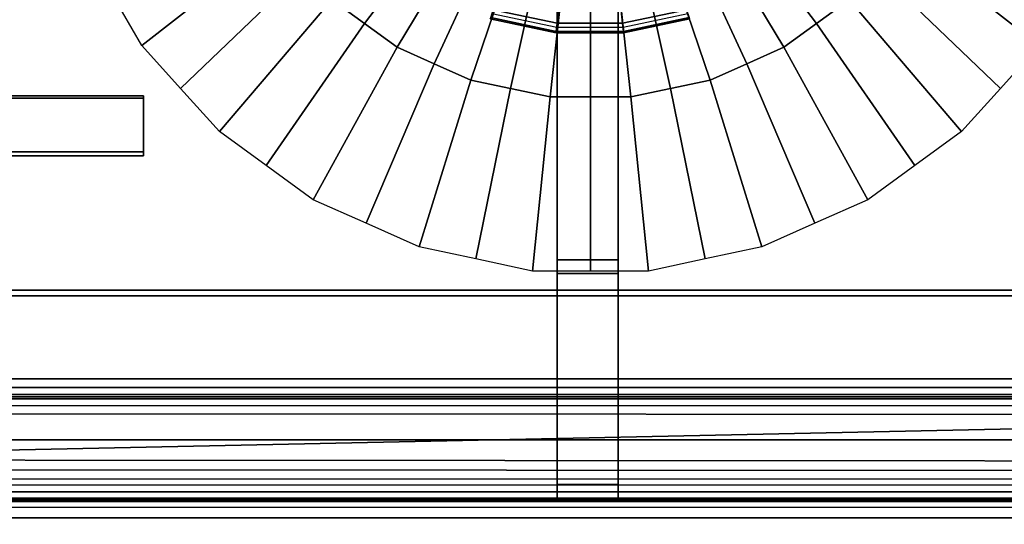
# Model space of a CAD drawing. Extents: x -11.5 to 11.5, y -9.9 to 10.6.
# Tile 3 of 33: x -8.7 to -4.2, y -6.4 to -4.2. Entities that reach past the tile are written whole.
import ezdxf

# ---------------------------------------------------------------- set-up
doc = ezdxf.new("R2010")
doc.units = 0
for name, color, linetype in [('CAST_IRON_-_PLATES_4', 27, 'CONTINUOUS'), ('GALVANIZED_METAL', 252, 'CONTINUOUS'), ('STAINLESS_STEEL', 251, 'CONTINUOUS')]:
    doc.layers.add(name, color=color, linetype=linetype)

msp = doc.modelspace()

# ---------------------------------------------------------------- linework, layer by layer
at = {"layer": 'CAST_IRON_-_PLATES_4'}
for points in [[(-6.5273, -4.1258, 1.5492), (-6.0935, -2.7907, 1.5492), (-6.2402, -4.1869, 1.5492)], [(-6.2402, -4.1869, 1.5492), (-6.0935, -2.7907, 1.5492), (-5.9468, -4.1869, 1.5492)], [(-5.9468, -4.1869, 1.5492), (-6.0935, -2.7907, 1.5492), (-5.6597, -4.1258, 1.5492)], [(-5.9672, -3.9893, 2.0627), (-6.2409, -3.9893, 2.0627), (-6.2409, -5.3109, 1.9375), (-5.9672, -5.3109, 1.9375)], [(-5.9672, -3.9893, 2.348), (-5.9672, -5.2496, 2.348), (-6.2409, -5.2496, 2.348), (-6.2409, -3.9893, 2.348)], [(-6.2409, -3.9893, 2.0627), (-6.2409, -3.9893, 2.348), (-6.2409, -5.2496, 2.348), (-6.2409, -5.3109, 1.9375)], [(-5.9672, -3.9893, 2.348), (-5.9672, -3.9893, 2.0627), (-5.9672, -5.3109, 1.9375), (-5.9672, -5.2496, 2.348)], [(-6.5334, -4.1446, 1.4209), (-6.5408, -4.1673, 1.4209), (-6.2448, -4.2303, 1.4209), (-6.2423, -4.2065, 1.4209)], [(-6.5389, -4.1615, 1.485), (-6.5273, -4.1258, 1.5492), (-6.2402, -4.1869, 1.5492), (-6.2442, -4.2242, 1.485)], [(-5.9428, -4.2242, 1.485), (-5.9468, -4.1869, 1.5492), (-5.6597, -4.1258, 1.5492), (-5.6481, -4.1615, 1.485)], [(-5.9447, -4.2065, 1.4209), (-5.9422, -4.2303, 1.4209), (-5.6462, -4.1673, 1.4209), (-5.6536, -4.1446, 1.4209)], [(-6.5408, -4.1673, 1.4209), (-6.5389, -4.1615, 1.485), (-6.2442, -4.2242, 1.485), (-6.2448, -4.2303, 1.4209)], [(-6.2442, -4.2242, 1.485), (-6.2402, -4.1869, 1.5492), (-5.9468, -4.1869, 1.5492), (-5.9428, -4.2242, 1.485)], [(-5.9422, -4.2303, 1.4209), (-5.9428, -4.2242, 1.485), (-5.6481, -4.1615, 1.485), (-5.6462, -4.1673, 1.4209)], [(-6.2423, -4.2065, 1.4209), (-6.2448, -4.2303, 1.4209), (-5.9422, -4.2303, 1.4209), (-5.9447, -4.2065, 1.4209)], [(-6.2448, -4.2303, 1.4209), (-6.2442, -4.2242, 1.485), (-5.9428, -4.2242, 1.485), (-5.9422, -4.2303, 1.4209)], [(-8.0974, -4.5225, 2.348), (-9.4563, -4.5225, 2.348), (-9.5014, -4.5132, 1.968), (-8.0983, -4.5132, 2.0286)], [(-9.5014, -4.782, 1.9375), (-8.0983, -4.782, 1.998), (-8.0983, -4.5132, 2.0286), (-9.5014, -4.5132, 1.968)], [(-9.4563, -4.5225, 2.348), (-8.0974, -4.5225, 2.348), (-8.0974, -4.7639, 2.348), (-9.4563, -4.7639, 2.348)], [(-8.0974, -4.5225, 2.348), (-8.0983, -4.5132, 2.0286), (-8.0983, -4.782, 1.998), (-8.0974, -4.7639, 2.348)], [(-9.4563, -4.7639, 2.348), (-8.0974, -4.7639, 2.348), (-8.0983, -4.782, 1.998), (-9.5014, -4.782, 1.9375)], [(-6.2409, -6.2581, 2.348), (-6.2409, -5.2496, 2.348), (-5.9672, -5.2496, 2.348), (-5.9672, -6.2581, 2.348)], [(-6.2409, -5.3109, 1.9375), (-6.2409, -5.2496, 2.348), (-6.2409, -6.2581, 2.348)], [(-5.9672, -6.2581, 2.348), (-5.9672, -5.2496, 2.348), (-5.9672, -5.3109, 1.9375)], [(-6.2409, -6.0573, 0.7711), (-6.2409, -5.3858, 0.7711), (-6.2409, -5.3109, 1.9375)], [(-5.9672, -5.3858, 0.7711), (-5.9672, -5.3109, 1.9375), (-6.2409, -5.3109, 1.9375), (-6.2409, -5.3858, 0.7711)], [(-6.2409, -6.0573, 0.7711), (-6.2409, -5.3109, 1.9375), (-6.2409, -6.2581, 2.348), (-6.2409, -6.3281, 0.7557)], [(-5.9672, -5.3109, 1.9375), (-5.9672, -5.3858, 0.7711), (-5.9672, -6.0573, 0.7711)], [(-5.9672, -6.2581, 2.348), (-5.9672, -5.3109, 1.9375), (-5.9672, -6.0573, 0.7711), (-5.9672, -6.3281, 0.7557)], [(-6.2409, -5.3858, 0.7711), (-6.2409, -6.0573, 0.7711), (-10.4519, -6.0573, 0.7711), (-9.5954, -5.3858, 0.7711)], [(-6.2409, -5.4102, 0.55), (-6.2409, -5.3858, 0.7711), (-9.5954, -5.3858, 0.7711), (-9.6257, -5.4102, 0.55)], [(-5.9672, -5.4102, 0.55), (-5.9672, -5.3858, 0.7711), (-6.2409, -5.3858, 0.7711), (-6.2409, -5.4102, 0.55)], [(-5.9672, -6.0573, 0.7711), (-5.9672, -5.3858, 0.7711), (-6.2409, -5.3858, 0.7711), (-6.2409, -6.0573, 0.7711)], [(-0.9115, -5.4102, 0.55), (-0.9115, -5.3858, 0.7711), (-5.9672, -5.3858, 0.7711), (-5.9672, -5.4102, 0.55)], [(-0.9115, -5.3858, 0.7711), (-0.4905, -6.0573, 0.7711), (-5.9672, -6.0573, 0.7711), (-5.9672, -5.3858, 0.7711)], [(-6.2409, -6.3349, 0.55), (-6.2409, -5.4102, 0.55), (-9.6257, -5.4102, 0.55), (-10.8944, -6.3349, 0.55)], [(-5.9672, -6.3349, 0.55), (-5.9672, -5.4102, 0.55), (-6.2409, -5.4102, 0.55), (-6.2409, -6.3349, 0.55)], [(-0.0744, -6.3349, 0.55), (-0.9115, -5.4102, 0.55), (-5.9672, -5.4102, 0.55), (-5.9672, -6.3349, 0.55)], [(-6.2409, -6.0573, 0.7711), (-6.2409, -6.3281, 0.7557), (-10.6288, -6.3281, 0.7557), (-10.4519, -6.0573, 0.7711)], [(-5.9672, -6.3281, 0.7557), (-5.9672, -6.0573, 0.7711), (-6.2409, -6.0573, 0.7711), (-6.2409, -6.3281, 0.7557)], [(-0.4905, -6.0573, 0.7711), (-0.3058, -6.3281, 0.7557), (-5.9672, -6.3281, 0.7557), (-5.9672, -6.0573, 0.7711)], [(-6.2409, -6.3281, 0.7557), (-6.2409, -6.2581, 2.348), (-5.9672, -6.2581, 2.348), (-5.9672, -6.3281, 0.7557)], [(-6.2409, -6.3273, 0.7082), (-6.2409, -6.3349, 0.55), (-10.8944, -6.3349, 0.55), (-10.8057, -6.3273, 0.7082)], [(-6.2409, -6.3281, 0.7557), (-6.2409, -6.3273, 0.7082), (-10.8057, -6.3273, 0.7082), (-10.6288, -6.3281, 0.7557)], [(-5.9672, -6.3273, 0.7082), (-5.9672, -6.3349, 0.55), (-6.2409, -6.3349, 0.55), (-6.2409, -6.3273, 0.7082)], [(-5.9672, -6.3281, 0.7557), (-5.9672, -6.3273, 0.7082), (-6.2409, -6.3273, 0.7082), (-6.2409, -6.3281, 0.7557)], [(-0.0901, -6.3273, 0.7082), (-0.0744, -6.3349, 0.55), (-5.9672, -6.3349, 0.55), (-5.9672, -6.3273, 0.7082)], [(-0.3058, -6.3281, 0.7557), (-0.0901, -6.3273, 0.7082), (-5.9672, -6.3273, 0.7082), (-5.9672, -6.3281, 0.7557)]]:
    msp.add_3dface(points, dxfattribs=at)
at = {"layer": 'GALVANIZED_METAL'}
msp.add_3dface([(-10.8114, 9.0054, -1.7317), (-10.8114, -8.9641, -1.7317), (10.8114, -9.2996, -1.7317), (10.8114, 9.0054, -1.7317)], dxfattribs=at)
at = {"layer": 'STAINLESS_STEEL'}
for points in [[(-0.5073, -5.2258, 0.249), (-1.0791, -5.7841, 0.249), (-10.3961, 9.5221, 0.249), (-0.5073, 9.5216, 0.249)], [(-1.0791, -5.7841, 0.249), (-10.3961, -5.7841, 0.249), (-10.3961, 9.5221, 0.249)], [(-6.6202, -3.5508, 0.6659), (-7.1061, -4.1875, 0.6659), (-7.253, -4.0807, 0.6659), (-6.6968, -3.4952, 0.6659)], [(-5.4847, -3.4952, 0.6659), (-4.9285, -4.0807, 0.6659), (-5.0754, -4.1875, 0.6659), (-5.5613, -3.5508, 0.6659)], [(-6.5436, -3.6065, 0.6659), (-6.9592, -4.2944, 0.6659), (-7.1061, -4.1875, 0.6659), (-6.6202, -3.5508, 0.6659)], [(-5.5613, -3.5508, 0.6659), (-5.0754, -4.1875, 0.6659), (-5.2223, -4.2944, 0.6659), (-5.6379, -3.6065, 0.6659)], [(-6.4571, -3.645, 0.6659), (-6.7933, -4.3683, 0.6659), (-6.9592, -4.2944, 0.6659), (-6.5436, -3.6065, 0.6659)], [(-5.6379, -3.6065, 0.6659), (-5.2223, -4.2944, 0.6659), (-5.3882, -4.3683, 0.6659), (-5.7244, -3.645, 0.6659)], [(-7.5867, -3.653, 0.6659), (-7.4959, -3.8105, 0.6659), (-8.1058, -4.2862, 0.2626), (-8.236, -4.0607, 0.2626)], [(-6.3706, -3.6835, 0.6659), (-6.6275, -4.4423, 0.6659), (-6.7933, -4.3683, 0.6659), (-6.4571, -3.645, 0.6659)], [(-5.7244, -3.645, 0.6659), (-5.3882, -4.3683, 0.6659), (-5.554, -4.4423, 0.6659), (-5.8109, -3.6835, 0.6659)], [(-4.0757, -4.2862, 0.2626), (-4.6856, -3.8105, 0.6659), (-4.5948, -3.653, 0.6659), (-3.9455, -4.0607, 0.2626)], [(-6.278, -3.7032, 0.6659), (-6.4499, -4.4801, 0.6659), (-6.6275, -4.4423, 0.6659), (-6.3706, -3.6835, 0.6659)], [(-6.1854, -3.7229, 0.6659), (-6.2723, -4.5178, 0.6659), (-6.4499, -4.4801, 0.6659), (-6.278, -3.7032, 0.6659)], [(-5.9035, -3.7032, 0.6659), (-5.7316, -4.4801, 0.6659), (-5.9092, -4.5178, 0.6659), (-5.9961, -3.7229, 0.6659)], [(-5.8109, -3.6835, 0.6659), (-5.554, -4.4423, 0.6659), (-5.7316, -4.4801, 0.6659), (-5.9035, -3.7032, 0.6659)], [(-6.0908, -3.7229, 0.6659), (-6.0908, -4.5178, 0.6659), (-6.2723, -4.5178, 0.6659), (-6.1854, -3.7229, 0.6659)], [(-5.9961, -3.7229, 0.6659), (-5.9092, -4.5178, 0.6659), (-6.0908, -4.5178, 0.6659), (-6.0908, -3.7229, 0.6659)], [(-8.1058, -4.2862, 0.2626), (-7.4959, -3.8105, 0.6659), (-7.3744, -3.9456, 0.6659), (-7.9316, -4.4797, 0.2626)], [(-4.2499, -4.4797, 0.2626), (-4.8071, -3.9456, 0.6659), (-4.6856, -3.8105, 0.6659), (-4.0757, -4.2862, 0.2626)], [(-7.3744, -3.9456, 0.6659), (-7.253, -4.0807, 0.6659), (-7.7574, -4.6732, 0.2626), (-7.9316, -4.4797, 0.2626)], [(-4.2499, -4.4797, 0.2626), (-4.4241, -4.6732, 0.2626), (-4.9285, -4.0807, 0.6659), (-4.8071, -3.9456, 0.6659)], [(-7.253, -4.0807, 0.6659), (-7.1061, -4.1875, 0.6659), (-7.5468, -4.8262, 0.2626), (-7.7574, -4.6732, 0.2626)], [(-5.0754, -4.1875, 0.6659), (-4.9285, -4.0807, 0.6659), (-4.4241, -4.6732, 0.2626), (-4.6347, -4.8262, 0.2626)], [(-7.1061, -4.1875, 0.6659), (-6.9592, -4.2944, 0.6659), (-7.3362, -4.9792, 0.2626), (-7.5468, -4.8262, 0.2626)], [(-5.2223, -4.2944, 0.6659), (-5.0754, -4.1875, 0.6659), (-4.6347, -4.8262, 0.2626), (-4.8454, -4.9792, 0.2626)], [(-6.7933, -4.3683, 0.6659), (-7.0983, -5.0851, 0.2626), (-7.3362, -4.9792, 0.2626), (-6.9592, -4.2944, 0.6659)], [(-5.2223, -4.2944, 0.6659), (-4.8454, -4.9792, 0.2626), (-5.0832, -5.0851, 0.2626), (-5.3882, -4.3683, 0.6659)], [(-6.7933, -4.3683, 0.6659), (-6.6275, -4.4423, 0.6659), (-6.8605, -5.191, 0.2626), (-7.0983, -5.0851, 0.2626)], [(-5.554, -4.4423, 0.6659), (-5.3882, -4.3683, 0.6659), (-5.0832, -5.0851, 0.2626), (-5.3211, -5.191, 0.2626)], [(-6.4499, -4.4801, 0.6659), (-6.6058, -5.2452, 0.2626), (-6.8605, -5.191, 0.2626), (-6.6275, -4.4423, 0.6659)], [(-5.7316, -4.4801, 0.6659), (-5.554, -4.4423, 0.6659), (-5.3211, -5.191, 0.2626), (-5.5757, -5.2452, 0.2626)], [(-6.4499, -4.4801, 0.6659), (-6.2723, -4.5178, 0.6659), (-6.3511, -5.2993, 0.2626), (-6.6058, -5.2452, 0.2626)], [(-5.9092, -4.5178, 0.6659), (-5.7316, -4.4801, 0.6659), (-5.5757, -5.2452, 0.2626), (-5.8304, -5.2993, 0.2626)], [(-6.2723, -4.5178, 0.6659), (-6.0908, -4.5178, 0.6659), (-6.0908, -5.2993, 0.2626), (-6.3511, -5.2993, 0.2626)], [(-6.0908, -4.5178, 0.6659), (-5.9092, -4.5178, 0.6659), (-5.8304, -5.2993, 0.2626), (-6.0908, -5.2993, 0.2626)], [(-10.3961, -5.8231, 0.2592), (-10.3961, -5.7841, 0.249), (-1.0791, -5.7841, 0.249), (-1.1022, -5.8231, 0.2592)], [(-10.3961, -5.8536, 0.2898), (-10.3961, -5.8231, 0.2592), (-1.1022, -5.8231, 0.2592), (-1.1203, -5.8537, 0.2898)], [(-1.1264, -5.874, 0.4123), (-1.1264, -5.9046, 0.4429), (-10.4795, -5.9028, 0.4429), (-10.4169, -5.8735, 0.4123)], [(-10.3961, -5.8638, 0.3733), (-1.1264, -5.8639, 0.3733), (-1.1264, -5.874, 0.4123), (-10.4169, -5.8735, 0.4123)], [(-1.1264, -5.8639, 0.3287), (-10.3961, -5.8638, 0.3287), (-10.3961, -5.8536, 0.2898), (-1.1203, -5.8537, 0.2898)], [(-10.3961, -5.8638, 0.3733), (-10.3961, -5.8638, 0.3287), (-1.1264, -5.8639, 0.3287), (-1.1264, -5.8639, 0.3733)], [(-1.1264, -5.9046, 0.4429), (-1.1264, -5.9436, 0.4531), (-10.5593, -5.9401, 0.4531), (-10.4795, -5.9028, 0.4429)], [(-10.7862, -6.1478, 0.4531), (-10.5593, -5.9401, 0.4531), (-1.1264, -5.9436, 0.4531)], [(-1.1264, -5.9436, 0.4531), (1.1341, -5.9433, 0.4531), (10.7627, -6.1619, 0.4531), (-10.7862, -6.1478, 0.4531)], [(-10.7926, -6.1921, 0.4446), (-10.7862, -6.1478, 0.4531), (10.7627, -6.1619, 0.4531), (10.8244, -6.199, 0.4444)], [(10.9011, -6.261, 0.3802), (-10.8164, -6.2601, 0.3819), (-10.8034, -6.2321, 0.4192), (10.8735, -6.2342, 0.4186)], [(-10.8034, -6.2321, 0.4192), (-10.7926, -6.1921, 0.4446), (10.8244, -6.199, 0.4444), (10.8735, -6.2342, 0.4186)], [(-10.8451, -6.2913, 0.3202), (-10.8164, -6.2601, 0.3819), (10.9011, -6.261, 0.3802), (10.9231, -6.2904, 0.3219)], [(10.947, -6.3193, 0.2833), (10.9848, -6.3605, 0.2576), (-10.88, -6.3611, 0.2575), (-10.8657, -6.3195, 0.2831)], [(-10.8451, -6.2913, 0.3202), (10.9231, -6.2904, 0.3219), (10.947, -6.3193, 0.2833), (-10.8657, -6.3195, 0.2831)], [(10.9848, -6.3605, 0.2576), (11.0302, -6.407, 0.249), (-10.8847, -6.407, 0.249), (-10.88, -6.3611, 0.2575)], [(-10.8847, -6.407, 0.249), (11.0302, -6.407, 0.249), (11.3471, -9.7971, 0.249), (-11.3987, -9.7989, 0.249)]]:
    msp.add_3dface(points, dxfattribs=at)

doc.saveas('drawing.dxf')
